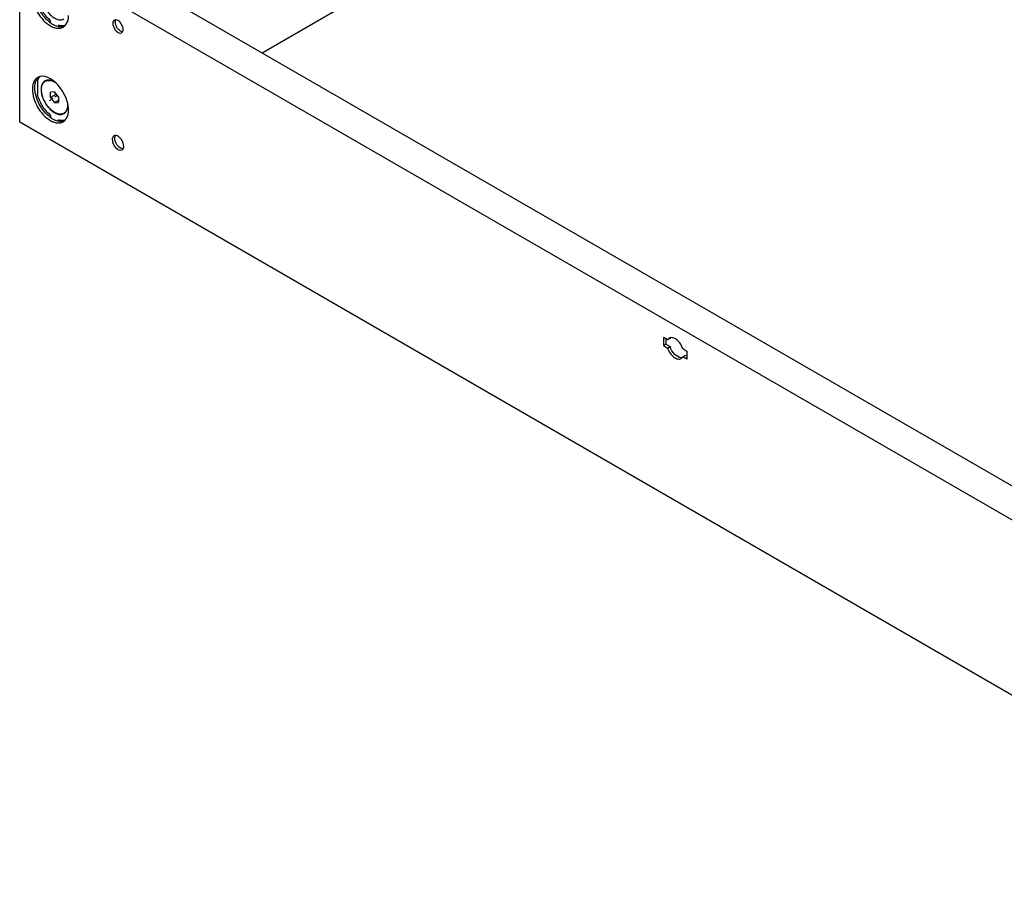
# Model space of a CAD drawing. Header units: millimetres. Extents: x 474 to 1324, y 193 to 2317.
# Tile 1 of 39: x 474 to 899, y 193 to 564. Entities that reach past the tile are written whole.
import ezdxf

# ---------------------------------------------------------------- set-up
doc = ezdxf.new("R2010")
doc.units = ezdxf.units.MM
doc.header["$LTSCALE"] = 163.201859
doc.layers.get('0').update_dxf_attribs({"linetype": 'CONTINUOUS'})
doc.layers.add('INTFCLR_91591', color=7, linetype='CONTINUOUS')
doc.layers.add('INTFCLR_97', color=7, linetype='CONTINUOUS')

msp = doc.modelspace()

# ---------------------------------------------------------------- linework, layer by layer
at = {"color": 7}
for p, q in [((758.25, 653.32), (578.65, 549.63)), ((1039.69, 268.76), (474, 595.35)), ((474, 519.83), (474, 595.35)), ((909.1, 358.85), (513.77, 587.09)), ((487.33, 562.93), (487.11, 562.8)), ((487.33, 562.61), (487.33, 563.58)), ((490.72, 561.62), (490.72, 561.34)), ((492.61, 561.08), (493.13, 561.38)), ((481.65, 537.66), (481.65, 531.94)), ((485.55, 537.77), (485.02, 537.47)), ((489.02, 532.9), (487.25, 532.75)), ((487.25, 530.38), (487.25, 532.75)), ((489.85, 531.88), (487.25, 530.38)), ((490.8, 530.7), (489.02, 532.9)), ((487.25, 530.38), (489.02, 528.17)), ((490.8, 529.19), (489.02, 528.17)), ((489.02, 528.17), (490.8, 528.33)), ((490.8, 530.7), (490.8, 528.33)), ((487.33, 522.76), (487.33, 521.79)), ((493.71, 524.01), (493.02, 523.61)), ((1039.69, 193.24), (474, 519.83)), ((487.33, 522.1), (487.11, 521.98)), ((490.72, 520.51), (490.72, 520.8)), ((492.61, 520.25), (493.13, 520.55)), ((753.57, 425.9), (751.78, 426.94)), ((751.78, 426.94), (751.78, 423.43)), ((752.84, 426.32), (752.84, 424.04)), ((754.29, 426.68), (753.57, 425.9)), ((754.63, 426.52), (753.57, 425.9)), ((752.84, 424.04), (751.78, 423.43)), ((751.78, 423.43), (753.57, 422.39)), ((752.84, 424.04), (754.63, 423.01)), ((753.57, 422.39), (754.63, 423.01)), ((760.11, 422.13), (761.9, 421.1)), ((761.9, 421.1), (761.9, 417.58)), ((761.17, 419.23), (760.11, 418.62)), ((761.9, 417.58), (760.11, 418.62)), ((761.9, 418.81), (761.17, 419.23))]:
    msp.add_line(p, q, dxfattribs=at)
for centre, radius, start, end in [((494.97, 573.13), 13.01, 231.1007, 233.5521), ((494.63, 572.67), 12.44, 233.5674, 234.0478), ((494.32, 572.24), 11.91, 234.0314, 236.7653), ((490.91, 564.01), 3.72, 300.0401, 307.6869), ((491.92, 564.8), 3.89, 284.4613, 288.3958), ((492.54, 565.55), 4.23, 278.0068, 278.5493), ((492.55, 565.53), 4.2, 278.5494, 278.9827), ((490.82, 564.13), 3.86, 307.7246, 316.2358), ((491.43, 568.25), 8.06, 247.3766, 249.4488), ((483.6, 535.85), 3.73, 108.1326, 119.9701), ((483.66, 535.69), 3.89, 104.4365, 108.1423), ((486.31, 535.24), 2.71, 119.3585, 120.3922), ((486.34, 535.19), 2.77, 107.1216, 119.2874), ((490.95, 533.86), 7.68, 180.0006, 180.4645), ((487.23, 527.28), 7.45, 359.6176, 0.0003), ((480.64, 524.62), 14.44, 10.3307, 12.5407), ((491.74, 525.84), 2.71, 299.3589, 300.392), ((494.97, 532.31), 13.01, 231.1007, 233.5521), ((494.63, 531.84), 12.44, 233.5674, 234.0478), ((494.32, 531.42), 11.91, 234.0314, 236.7653), ((491.43, 527.43), 8.06, 247.3766, 249.4488), ((490.91, 523.19), 3.72, 300.0401, 307.6869), ((491.92, 523.97), 3.89, 284.4613, 288.3958), ((492.54, 524.73), 4.23, 278.0068, 278.5493), ((492.55, 524.7), 4.2, 278.5494, 278.9827), ((490.82, 523.3), 3.86, 307.7246, 316.2358), ((755.14, 425.22), 1.69, 120.0159, 122.2653), ((756.58, 425.49), 2.2, 146.9966, 152.357), ((758.55, 419.3), 1.69, 300.0159, 302.2653), ((758.16, 419.64), 2.2, 326.9966, 332.357)]:
    msp.add_arc(centre, radius, start, end, dxfattribs=at)
for points, knots in [([(479.46, 574.85), (479.46, 572.18), (481.29, 566.89), (484.95, 562.67), (487.27, 561.34)], [0, 0, 0, 0, 0.50013, 1, 1, 1, 1]), ([(483.27, 574.63), (483.27, 573.93), (483.48, 572.48), (484.21, 570.34), (485.33, 568.29), (486.74, 566.49), (488.34, 565.07), (490.01, 564.16), (491.64, 563.82), (492.66, 564.07), (493.07, 564.3)], [0, 0, 0, 0, 0.12915, 0.270948, 0.41813, 0.562428, 0.696086, 0.81345, 0.913019, 1, 1, 1, 1]), ([(486.8, 563), (486.09, 563.57), (483.41, 566.22), (481.56, 569.71), (480.9, 572.48)], [0, 0, 0, 0, 0.24184, 1, 1, 1, 1]), ([(487.33, 563.58), (485.94, 564.74), (483.58, 567.6), (482.09, 570.98), (481.65, 572.77)], [0, 0, 0, 0, 0.495557, 1, 1, 1, 1]), ([(493.61, 561.46), (493.85, 561.71), (494.78, 562.98), (495.06, 564.63), (495.06, 565.85)], [0, 0, 0, 0, 0.221715, 1, 1, 1, 1]), ([(490.79, 560.99), (490.55, 561.04), (489.49, 561.31), (488.5, 561.82), (487.79, 562.28)], [0, 0, 0, 0, 0.230511, 1, 1, 1, 1]), ([(493.13, 561.37), (492.94, 561.34), (492.13, 561.28), (491.31, 561.43), (490.72, 561.62)], [0, 0, 0, 0, 0.234379, 1, 1, 1, 1]), ([(492.89, 561.03), (492.73, 560.98), (492.04, 560.85), (491.32, 560.89), (490.79, 560.99)], [0, 0, 0, 0, 0.237825, 1, 1, 1, 1]), ([(514.47, 563.42), (514.42, 563.35), (514.25, 563.02), (514.2, 562.64), (514.2, 562.35)], [0, 0, 0, 0, 0.225671, 1, 1, 1, 1]), ([(514.2, 562.35), (514.2, 561.79), (514.53, 560.61), (515.52, 558.95), (517.26, 557.91), (518, 558.33)], [0, 0, 0, 0, 0.277648, 0.577366, 1, 1, 1, 1]), ([(517.49, 559.1), (516.83, 559.48), (515.78, 560.69), (515.26, 562.2), (515.26, 562.96)], [0, 0, 0, 0, 0.499703, 1, 1, 1, 1]), ([(518.65, 559.78), (518.65, 560.54), (518.13, 562.04), (517.09, 563.25), (516.43, 563.63)], [0, 0, 0, 0, 0.499767, 1, 1, 1, 1]), ([(488.6, 560.7), (488.84, 560.61), (489.7, 560.33), (490.64, 560.23), (491.3, 560.31)], [0, 0, 0, 0, 0.270874, 1, 1, 1, 1]), ([(488.92, 537.37), (488.41, 537.79), (486.62, 539.08), (484.2, 539.85), (482.69, 539.46)], [0, 0, 0, 0, 0.297301, 1, 1, 1, 1]), ([(479.78, 536.4), (479.72, 536.22), (479.53, 535.44), (479.46, 534.64), (479.46, 534.03)], [0, 0, 0, 0, 0.235669, 1, 1, 1, 1]), ([(480.85, 538.36), (480.73, 538.23), (480.26, 537.65), (479.94, 536.95), (479.78, 536.4)], [0, 0, 0, 0, 0.236416, 1, 1, 1, 1]), ([(480.52, 534.64), (480.52, 534.96), (480.57, 536.11), (480.86, 537.28), (481.25, 538.02)], [0, 0, 0, 0, 0.273898, 1, 1, 1, 1]), ([(481.65, 537.66), (481.69, 537.76), (481.84, 538.17), (482.05, 538.56), (482.22, 538.83)], [0, 0, 0, 0, 0.259397, 1, 1, 1, 1]), ([(484.94, 537.58), (484.67, 537.43), (484.17, 537), (483.65, 536.13), (483.33, 535.06), (483.27, 534.27), (483.27, 533.86)], [0, 0, 0, 0, 0.21776, 0.451035, 0.710341, 1, 1, 1, 1]), ([(483.37, 533.81), (483.37, 534.21), (483.43, 534.98), (483.74, 536.04), (484.27, 536.9), (484.76, 537.32), (485.02, 537.47)], [0, 0, 0, 0, 0.289789, 0.549057, 0.782229, 1, 1, 1, 1]), ([(485.02, 537.47), (485.29, 537.62), (485.91, 537.85), (486.94, 537.86), (488.04, 537.59), (488.75, 537.24), (489.1, 537.03)], [0, 0, 0, 0, 0.217008, 0.449872, 0.709417, 1, 1, 1, 1]), ([(488.89, 537.26), (488.33, 537.57), (487.24, 538.01), (486.03, 537.99), (485.52, 537.84)], [0, 0, 0, 0, 0.543344, 1, 1, 1, 1]), ([(494.74, 527.75), (494.53, 528.67), (493.37, 532.27), (491.11, 535.55), (488.92, 537.37)], [0, 0, 0, 0, 0.24799, 1, 1, 1, 1]), ([(479.46, 534.03), (479.46, 531.35), (481.29, 526.07), (484.95, 521.84), (487.27, 520.51)], [0, 0, 0, 0, 0.50013, 1, 1, 1, 1]), ([(480.9, 531.65), (480.83, 531.91), (480.62, 532.89), (480.52, 533.9), (480.52, 534.64)], [0, 0, 0, 0, 0.262138, 1, 1, 1, 1]), ([(486.8, 522.18), (486.09, 522.75), (483.41, 525.39), (481.56, 528.88), (480.9, 531.65)], [0, 0, 0, 0, 0.24184, 1, 1, 1, 1]), ([(487.33, 522.76), (485.94, 523.91), (483.58, 526.77), (482.09, 530.16), (481.65, 531.94)], [0, 0, 0, 0, 0.495557, 1, 1, 1, 1]), ([(483.27, 533.8), (483.27, 533.11), (483.48, 531.65), (484.21, 529.52), (485.33, 527.47), (486.74, 525.66), (488.34, 524.24), (490.01, 523.33), (491.64, 523), (492.66, 523.25), (493.07, 523.48)], [0, 0, 0, 0, 0.12915, 0.270948, 0.41813, 0.562428, 0.696086, 0.81345, 0.913019, 1, 1, 1, 1]), ([(493.02, 523.61), (492.63, 523.38), (491.62, 523.12), (490.01, 523.45), (488.35, 524.35), (486.77, 525.75), (485.37, 527.54), (484.27, 529.57), (483.56, 531.69), (483.37, 533.12), (483.37, 533.81)], [0, 0, 0, 0, 0.086935, 0.186408, 0.303797, 0.437611, 0.582113, 0.729427, 0.871169, 1, 1, 1, 1]), ([(494.68, 527.23), (494.68, 526.83), (494.61, 526.06), (494.3, 525.02), (493.78, 524.17), (493.29, 523.76), (493.02, 523.61)], [0, 0, 0, 0, 0.289369, 0.548464, 0.78181, 1, 1, 1, 1]), ([(493.72, 523.99), (494.08, 524.37), (494.65, 525.43), (494.78, 526.59), (494.78, 527.22)], [0, 0, 0, 0, 0.456925, 1, 1, 1, 1]), ([(494.65, 528.03), (494.65, 527.97), (494.67, 527.72), (494.68, 527.46), (494.68, 527.28)], [0, 0, 0, 0, 0.25516, 1, 1, 1, 1]), ([(493.61, 520.63), (493.85, 520.88), (494.78, 522.16), (495.06, 523.8), (495.06, 525.02)], [0, 0, 0, 0, 0.221715, 1, 1, 1, 1]), ([(490.79, 520.17), (490.55, 520.21), (489.49, 520.49), (488.5, 520.99), (487.79, 521.45)], [0, 0, 0, 0, 0.230511, 1, 1, 1, 1]), ([(488.6, 519.88), (488.84, 519.79), (489.7, 519.51), (490.64, 519.41), (491.3, 519.49)], [0, 0, 0, 0, 0.270874, 1, 1, 1, 1]), ([(493.13, 520.54), (492.94, 520.52), (492.13, 520.46), (491.31, 520.61), (490.72, 520.8)], [0, 0, 0, 0, 0.234379, 1, 1, 1, 1]), ([(492.89, 520.2), (492.73, 520.16), (492.04, 520.03), (491.32, 520.07), (490.79, 520.17)], [0, 0, 0, 0, 0.237825, 1, 1, 1, 1]), ([(514.19, 513.37), (514.06, 513.13), (513.97, 512.75), (513.95, 512.38), (513.95, 512.28)], [0, 0, 0, 0, 0.72607, 1, 1, 1, 1]), ([(513.95, 512.28), (513.95, 511.65), (514.32, 510.34), (515.42, 508.5), (517.35, 507.34), (518.18, 507.82)], [0, 0, 0, 0, 0.277648, 0.577366, 1, 1, 1, 1]), ([(517.5, 508.6), (516.76, 509.02), (515.59, 510.36), (515.01, 512.04), (515.01, 512.89)], [0, 0, 0, 0, 0.499703, 1, 1, 1, 1]), ([(516.43, 513.7), (516.34, 513.75), (516, 513.93), (515.62, 514.04), (515.34, 514.04)], [0, 0, 0, 0, 0.275554, 1, 1, 1, 1]), ([(518.9, 509.42), (518.9, 510.26), (518.32, 511.94), (517.17, 513.27), (516.43, 513.7)], [0, 0, 0, 0, 0.499767, 1, 1, 1, 1]), ([(518.56, 508.27), (518.48, 508.27), (518.1, 508.3), (517.75, 508.45), (517.5, 508.6)], [0, 0, 0, 0, 0.227586, 1, 1, 1, 1]), ([(760.11, 422.13), (759.88, 422.84), (759.21, 424.18), (757.64, 426.11), (755.71, 427.14), (754.68, 426.84)], [0, 0, 0, 0, 0.293257, 0.5783, 1, 1, 1, 1]), ([(753.57, 422.39), (753.83, 421.62), (754.55, 420.17), (756.07, 418.5), (757.78, 417.51), (759.03, 417.61), (759.45, 417.88)], [0, 0, 0, 0, 0.298532, 0.58414, 0.818929, 1, 1, 1, 1]), ([(759.45, 418.22), (758.41, 418.25), (756.25, 419.71), (755.04, 421.76), (754.63, 423.01)], [0, 0, 0, 0, 0.443409, 1, 1, 1, 1])]:
    msp.add_open_spline(points, degree=3, knots=knots, dxfattribs=at)
for points in [[(487.27, 561.34), (487.61, 561.14), (487.97, 560.96), (488.33, 560.81)], [(514.85, 563.79), (514.7, 563.7), (514.57, 563.57), (514.47, 563.42)], [(515.53, 563.93), (515.3, 563.95), (515.05, 563.91), (514.85, 563.79)], [(515.26, 562.96), (515.26, 563.19), (515.28, 563.42), (515.35, 563.63)], [(515.35, 563.63), (515.37, 563.72), (515.41, 563.8), (515.44, 563.88)], [(516.43, 563.63), (516.16, 563.79), (515.85, 563.91), (515.53, 563.93)], [(491.3, 560.31), (491.82, 560.38), (492.33, 560.54), (492.77, 560.8)], [(518.38, 558.8), (518.07, 558.83), (517.76, 558.94), (517.49, 559.1)], [(518, 558.33), (518.2, 558.45), (518.36, 558.64), (518.46, 558.85)], [(518.46, 558.85), (518.5, 558.93), (518.54, 559.02), (518.56, 559.1)], [(518.56, 559.1), (518.63, 559.32), (518.65, 559.55), (518.65, 559.78)], [(481.74, 539.08), (481.41, 538.89), (481.11, 538.64), (480.85, 538.36)], [(481.25, 538.02), (481.44, 538.39), (481.68, 538.73), (481.97, 539.03)], [(482.22, 538.83), (482.34, 539.01), (482.48, 539.18), (482.63, 539.34)], [(495.06, 525.02), (495.06, 525.75), (494.98, 526.49), (494.85, 527.21)], [(493.11, 523.5), (493.33, 523.63), (493.54, 523.8), (493.72, 523.99)], [(487.27, 520.51), (487.61, 520.31), (487.97, 520.14), (488.33, 519.98)], [(491.3, 519.49), (491.82, 519.55), (492.33, 519.71), (492.77, 519.97)], [(514.68, 513.88), (514.47, 513.76), (514.31, 513.58), (514.19, 513.37)], [(515.34, 514.04), (515.11, 514.05), (514.87, 513.99), (514.68, 513.88)], [(515.01, 512.89), (515.01, 513.18), (515.05, 513.48), (515.15, 513.76)], [(515.15, 513.76), (515.18, 513.84), (515.22, 513.92), (515.26, 513.99)], [(518.18, 507.82), (518.37, 507.93), (518.54, 508.11), (518.65, 508.31)], [(518.65, 508.31), (518.69, 508.39), (518.73, 508.47), (518.76, 508.55)], [(518.76, 508.55), (518.86, 508.83), (518.9, 509.13), (518.9, 509.42)], [(754.68, 426.84), (754.52, 426.8), (754.37, 426.73), (754.24, 426.64)], [(759.39, 417.84), (759.64, 417.99), (759.85, 418.2), (760.01, 418.44)], [(760.07, 418.29), (759.87, 418.24), (759.66, 418.21), (759.45, 418.22)]]:
    msp.add_open_spline(points, degree=3, dxfattribs=at)
at = {"layer": 'INTFCLR_91591', "color": 7, "true_color": 0x37005f}
for p, q in [((486.9, 529.12), (487.47, 529.45)), ((488.32, 530.14), (487.26, 529.52))]:
    msp.add_line(p, q, dxfattribs=at)
at = {"layer": 'INTFCLR_97', "color": 7, "true_color": 0x37005f}
msp.add_line((490.32, 531.29), (489.02, 530.55), dxfattribs=at)

doc.saveas('drawing.dxf')
